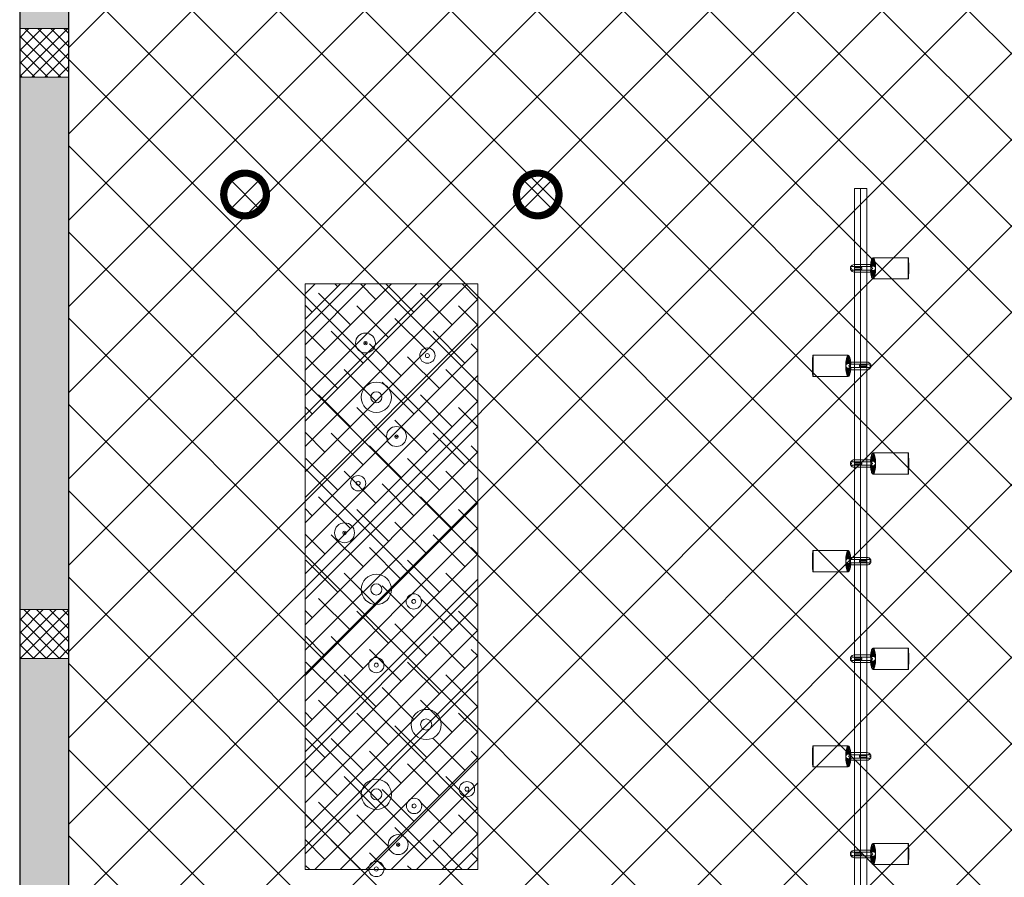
# Model space of a CAD drawing. Header units: millimetres. Extents: x -410 to 72073, y -3152 to 13830.
# Tile 23 of 92: x 0 to 4037, y 4933 to 8447. Entities that reach past the tile are written whole.
import ezdxf

# ---------------------------------------------------------------- set-up
doc = ezdxf.new("R2010")
doc.units = ezdxf.units.MM
for name, color, linetype, lineweight, true_color in [('A-CEILING-01', 7, 'Continuous', 5, 0xd56ca8), ('A-CEILING-07', 230, 'Continuous', 5, 0xff007f), ('M-MEP-ELLG-LIGHT', 5, 'Continuous', 15, 0x0000ff)]:
    doc.layers.add(name, color=color, linetype=linetype, lineweight=lineweight, true_color=true_color)
for name, color, linetype, lineweight in [('A-LIGHT', 1, 'Continuous', 5), ('A-Wall & Column', 2, 'Continuous', 0), ('ND_26_HATCH', 8, 'Continuous', 13)]:
    doc.layers.add(name, color=color, linetype=linetype, lineweight=lineweight)
doc.layers.add('RCP LAYOUT', color=9, linetype='Continuous', true_color=0x808080)
pattern_1 = [(45, (451552.75, 162145.904), (-26.5165043, 26.5165043), []), (135, (451552.75, 162145.904), (-26.5165043, -26.5165043), [])]

# ---------------------------------------------------------------- blocks, each defined once
blk = doc.blocks.new('A$C81f607aa')
at = {"layer": 'ND_26_HATCH', "lineweight": -3, "true_color": 0x808080, "transparency": 33554687}
h = blk.add_hatch(color=8, dxfattribs=at)
h.dxf.hatch_style = 1
h.paths.add_polyline_path([(-15000, 13280), (-15200, 13280), (-15200, 0), (-11010, 0), (-11010, 650), (-10810, 650), (-10810, 850), (-11210, 850), (-11210, 200), (-15000, 200), (-15000, 8735.8), (-15000, 8835.8), (-15000, 9585.8), (-15000, 9685.8), (-15000, 10435.8), (-15000, 10535.8), (-15000, 11285.8), (-15000, 11385.8), (-15000, 12135.8), (-15000, 12235.8)])
h.paths.add_polyline_path([(-15200, 11087.2), (-15000, 11087.2), (-15000, 11287.2), (-15200, 11287.2)], flags=17)
h.paths.add_polyline_path([(-15200, 8211.4), (-15000, 8211.4), (-15000, 8411.4), (-15200, 8411.4)], flags=17)
h.paths.add_polyline_path([(-15200, 5830), (-15000, 5830), (-15000, 6030), (-15200, 6030)], flags=17)
h.paths.add_polyline_path([(-15200, 3420), (-15000, 3420), (-15000, 3620), (-15200, 3620)], flags=17)
h.paths.add_polyline_path([(-15200, 0), (-15000, 0), (-15000, 200), (-15200, 200)], flags=17)
h.paths.add_polyline_path([(-13205, 0.3), (-13005, 0.3), (-13005, 200.3), (-13205, 200.3)], flags=16)
h.paths.add_polyline_path([(-11210, 0), (-11010, 0), (-11010, 200), (-11210, 200)], flags=17)
h.paths.add_polyline_path([(-11010, 650), (-10810, 650), (-10810, 850), (-11010, 850)], flags=17)
at = {"layer": 'ND_26_HATCH', "lineweight": -3, "true_color": 0x808080}
h = blk.add_hatch(dxfattribs=at)
h.set_pattern_fill('ANSI37', color=8, scale=300)
h.set_pattern_definition(pattern_1)
h.paths.add_polyline_path([(-15000, 8411.4), (-15200, 8411.4), (-15200, 8211.4), (-15000, 8211.4)])
h = blk.add_hatch(dxfattribs=at)
h.set_pattern_fill('ANSI37', color=8, scale=300)
h.set_pattern_definition(pattern_1)
h.paths.add_polyline_path([(-15000, 6030), (-15200, 6030), (-15200, 5830), (-15000, 5830)])
at = {"layer": 'A-Wall & Column', "color": 8, "lineweight": -3, "true_color": 0x808080}
for p, q in [((-15200, 13480), (-15200, 0)), ((-15000, 13480), (-15000, 200))]:
    blk.add_line(p, q, dxfattribs=at)
at = {"layer": 'A-Wall & Column', "color": 8, "true_color": 0x808080}
for points in [[(-15200, 8211.4), (-15000, 8211.4), (-15000, 8411.4), (-15200, 8411.4)], [(-15200, 5830), (-15000, 5830), (-15000, 6030), (-15200, 6030)]]:
    blk.add_lwpolyline(points, close=True, dxfattribs=at)
blk = doc.blocks.new('*U93')
at = {"lineweight": 0}
h = blk.add_hatch(dxfattribs=at)
h.set_pattern_fill('ANSI31', color=0)
h.set_pattern_definition([(45, (0, 0), (-0.08838835, 0.08838835), [])])
h.paths.add_polyline_path([(-70.7, 70.7), (-53, 53, -0.414214), (53, 53), (70.7, 70.7, 0.414214)])
h.paths.add_polyline_path([(75, 0, -0.198912), (53, -53), (70.7, -70.7, 0.198912), (100, 0, 0.198912), (70.7, 70.7), (53, 53, -0.198912)])
h.paths.add_polyline_path([(-53, -53), (-70.7, -70.7, 0.414214), (70.7, -70.7), (53, -53, -0.414214)])
h.paths.add_polyline_path([(-75, 0, -0.198912), (-53, 53), (-70.7, 70.7, 0.198912), (-100, 0, 0.198912), (-70.7, -70.7), (-53, -53, -0.198912)])
at = {"color": 0}
for p, q in [((-53, 53), (53, -53)), ((-53, -53), (53, 53))]:
    blk.add_line(p, q, dxfattribs=at)
at = {"color": 0, "lineweight": 0}
for radius in [100, 75]:
    blk.add_circle((0, 0), radius, dxfattribs=at)
blk = doc.blocks.new('A$C98a85b24')
at = {"layer": 'M-MEP-ELLG-LIGHT', "color": 8, "true_color": 0x808080}
for p in [(-3266, 7731), (-2066, 7731)]:
    blk.add_blockref('*U93', p, dxfattribs=at)
blk = doc.blocks.new('A$C668e39da')
at = {"color": 8, "true_color": 0x808080}
for centre, radius in [((1217.6, -6357.7), 40.8), ((1217.8, -6358.2), 7.36), ((1217.8, -6358.1), 2.23), ((1471.6, -6409.3), 31.3), ((1471.6, -6409.3), 8.21), ((1262.2, -6580), 62), ((1262.2, -6580), 22.8), ((1344.8, -6740.8), 40.8), ((1345, -6741.3), 7.36), ((1344.9, -6741.2), 2.23), ((1187.8, -6932.3), 31.3), ((1187.8, -6932.3), 8.21), ((1132, -7135.4), 40.8), ((1132.1, -7135.9), 7.36), ((1132.1, -7135.8), 2.23), ((1262.2, -7367.5), 62), ((1262.2, -7367.5), 22.8), ((1415.7, -7416.8), 31.3), ((1415.7, -7416.8), 8.21), ((1262.2, -7677.7), 31.3), ((1262.2, -7677.7), 8.21), ((1466.6, -7920.9), 62), ((1466.6, -7920.9), 22.8), ((1262.2, -8207), 62), ((1633.9, -8186), 31.3), ((1262.2, -8207), 22.8), ((1633.9, -8186), 8.21), ((1417.3, -8254.8), 31.3), ((1417.3, -8254.8), 8.21), ((1351.8, -8413.1), 40.8), ((1351.9, -8413.6), 7.36), ((1351.9, -8413.5), 2.23), ((1262.2, -8513.1), 31.3), ((1262.2, -8513.1), 8.21)]:
    blk.add_circle(centre, radius, dxfattribs=at)
blk = doc.blocks.new('track-L-1')
at = {"color": 8, "linetype": 'Continuous', "lineweight": 13, "true_color": 0x808080}
for p, q in [((0, 9.4), (-0.6, 43.4)), ((-0.5, 43.4), (144.7, 43.5)), ((1.8, 9.3), (1.2, 42.9)), ((-93, -5.8), (-93, 5.7)), ((-93, 1), (-89, 1)), ((-83, 6.7), (-92, 6.7)), ((-91.9, -1.2), (-91.9, 1)), ((-90.5, 6.7), (-90.5, 8.3)), ((-90.5, 8.3), (-85, 8.3)), ((-90.5, 6.9), (-85, 6.9)), ((-89, -1.2), (-89, 1)), ((-85, 6.7), (-85, 8.3)), ((-83, 6.9), (-83, 5.7)), ((-10, 6.9), (-83, 6.9)), ((-11, 15.4), (-77.5, 15.4)), ((-75.5, 2.9), (-75.5, -3.1)), ((-75.5, 2.9), (-46.4, 2.9)), ((-46.6, 2.9), (-46.6, -3.1)), ((-46.4, -3.1), (-46.4, 2.9)), ((-11, 6.9), (-11, 15.4)), ((-6.5, 6.9), (-10.8, 11.2)), ((-5.1, 8), (-10.6, 13.5)), ((-5.1, 7.9), (-10.4, 15.8)), ((-3.5, 8.8), (-10.1, 18.5)), ((-3.5, 8.8), (-9.6, 22.8)), ((-1.8, 9.3), (-9, 26)), ((-9, -6.1), (-9, 5.9)), ((-6.5, 3.9), (-9, 3.9)), ((-1.8, 9.3), (-7, 34.5)), ((0, 9.4), (-5.8, 37.6)), ((1.8, 9.3), (5.7, 35.2)), ((3.5, 8.8), (6.9, 31.2)), ((3.5, 8.8), (8.5, 22.7)), ((5.1, 8), (9, 18.9)), ((5.1, 8), (9.4, 15.5)), ((6.5, 7), (9.6, 12.4)), ((6.5, 6.9), (9.7, 10.9)), ((7.7, 5.7), (9.9, 8.3)), ((-93, -1.2), (-89, -1.2)), ((-92, -6.8), (-83, -6.8)), ((-90.5, -8.5), (-90.5, -6.8)), ((-90.5, -7.1), (-85, -7.1)), ((-90.5, -8.5), (-85, -8.5)), ((-85, -8.5), (-85, -6.8)), ((-83, -7.1), (-83, -5.8)), ((-83, -7.1), (-10, -7.1)), ((-77.5, -15.6), (-11, -15.6)), ((-75.5, -3.1), (-46.4, -3.1)), ((-11, -15.6), (-11, -7.1)), ((-6.5, -7), (-10.8, -11.3)), ((-5.1, -8.1), (-10.6, -13.6)), ((-5.1, -8.1), (-10.4, -15.9)), ((-3.5, -8.9), (-10.1, -18.6)), ((-3.5, -8.9), (-9.6, -22.9)), ((-6.5, -4.1), (-9, -4.1)), ((-1.8, -9.4), (-9, -26.1)), ((-1.8, -9.4), (-7, -34.6)), ((0, -9.6), (-5.8, -37.7)), ((0, -9.6), (-0.6, -43.6)), ((1.8, -9.4), (1.2, -43)), ((1.8, -9.4), (5.7, -35.3)), ((3.5, -8.9), (6.9, -31.3)), ((3.5, -8.9), (8.5, -22.8)), ((5.1, -8.1), (9, -19.1)), ((5.1, -8.1), (9.4, -15.6)), ((6.5, -7.1), (9.6, -12.5)), ((6.5, -7.1), (9.7, -11)), ((7.7, -5.8), (9.9, -8.4)), ((-0.5, -43.6), (144.7, -43.5))]:
    blk.add_line(p, q, dxfattribs=at)
for centre, radius, start, end in [((-92, 5.7), 1, 90.0041, 180.0041), ((-77.5, -0.1), 15.5, 90.0041, 154.188), ((-10, 5.9), 1, 0.0041, 90.0041), ((0, -0.1), 9.5, 205.0436, 154.9646), ((2, 9.9), 10.4, 214.9292, 253.0242), ((-92, -5.8), 1, 180.0041, 270.0041), ((-77.5, -0.1), 15.5, 205.8202, 270.0041), ((-10, -6.1), 1, 270.0041, 0.0041), ((2, -10), 10.4, 106.984, 145.0789)]:
    blk.add_arc(centre, radius, start, end, dxfattribs=at)
for centre, ratio, start_param, end_param in [((-0.5, -0.1), 0.243873, -1.409174, 4.550767), ((144.7, 0), 0.034014, -1.570796, 4.712389)]:
    blk.add_ellipse(centre, major_axis=(0, -43.5), ratio=ratio, start_param=start_param, end_param=end_param, dxfattribs=at)
blk = doc.blocks.new('A$Ce144d348')
at = {"layer": 'M-MEP-ELLG-LIGHT', "color": 252}
blk.add_lwpolyline([(3223, -5724), (3273, -5724), (3273, -9235), (8919.9, -9235), (13625, -4529.9), (13625, -356.4), (13675, -356.4), (13675, -4550.7), (8940.7, -9285), (3223, -9285)], close=True, dxfattribs=at)
blk.add_lwpolyline([(3248, -5724), (3248, -9260), (8930.3, -9260), (13650, -4540.3), (13650, -356.4)], dxfattribs=at)
at = {"layer": 'M-MEP-ELLG-LIGHT', "color": 1, "true_color": 0xff0000}
for p in [(3299, -6051.5), (3299, -6851.5), (3299, -7651.5), (3299, -8451.5)]:
    blk.add_blockref('track-L-1', p, dxfattribs=at)
at = {"layer": 'M-MEP-ELLG-LIGHT', "color": 1, "true_color": 0xff0000, "xscale": -1}
for p in [(3197, -6451.5), (3197, -7251.5), (3197, -8051.5)]:
    blk.add_blockref('track-L-1', p, dxfattribs=at)
blk = doc.blocks.new('A$C9bf954c9')
at = {"layer": 'A-CEILING-01', "true_color": 0x808080}
h = blk.add_hatch(dxfattribs=at)
h.set_pattern_fill('ANSI37', color=8, scale=2000)
h.set_pattern_definition([(45, (0, 0), (-176.7767, 176.7767), []), (135, (0, 0), (-176.7767, -176.7767), [])])
edge = h.paths.add_edge_path()
edge.add_line((17350, 13380), (12020, 13380))
edge.add_line((12020, 13380), (12020, 13280))
edge.add_line((12020, 13280), (11820, 13280))
edge.add_line((11820, 13280), (11820, 13380))
edge.add_line((11820, 13380), (6090, 13380))
edge.add_line((6090, 13380), (6090, 13280))
edge.add_line((6090, 13280), (5890, 13280))
edge.add_line((5890, 13280), (5890, 13380))
edge.add_line((5890, 13380), (350, 13380))
edge.add_line((350, 13380), (200, 13380))
edge.add_line((200, 13380), (200, 4520))
edge.add_line((200, 4520), (650, 4520))
edge.add_line((650, 4520), (650, 4220))
edge.add_line((650, 4220), (200, 4220))
edge.add_line((200, 4220), (200, 3270))
edge.add_line((200, 3270), (3945, 3270))
edge.add_line((3945, 3270), (3945, 3920))
edge.add_line((3945, 3920), (6135, 3920))
edge.add_line((6135, 3920), (6135, 3270))
edge.add_line((6135, 3270), (9805, 3270))
edge.add_line((9805, 3270), (9805, 3070))
edge.add_line((9805, 3070), (10125.7, 3070))
edge.add_line((10125.7, 3070), (10125.7, 3423))
edge.add_line((10125.7, 3423), (11242.1, 4539.4))
edge.add_line((11242.1, 4539.4), (10770.1, 5011.3))
edge.add_line((10770.1, 5011.3), (11904.4, 6145.6))
edge.add_line((11904.4, 6145.6), (14298.8, 8540))
edge.add_line((14298.8, 8540), (14450, 8540))
edge.add_line((14450, 8540), (14450, 9620))
edge.add_line((14450, 9620), (14450, 12330))
edge.add_arc((15200, 12330), 750, 90, 180, ccw=False)
edge.add_line((15200, 13080), (17350, 13080))
edge.add_line((17350, 13080), (17350, 13380))
h.paths.add_polyline_path([(5890.1, 11294.2), (6090.1, 11294.2), (6090.1, 11094.2), (5890.1, 11094.2)], flags=16)
h.paths.add_polyline_path([(5890.1, 9330), (6090.1, 9330), (6090.1, 9130), (5890.1, 9130)], flags=16)
h.paths.add_polyline_path([(5890, 8418.4), (6090, 8418.4), (6090, 8218.4), (5890, 8218.4)], flags=16)
h.paths.add_polyline_path([(5890, 6030), (6090, 6030), (6090, 5830), (5890, 5830)], flags=16)
h.paths.add_polyline_path([(11820, 8418.4), (12020, 8418.4), (12020, 8218.4), (11820, 8218.4)], flags=16)
h.paths.add_polyline_path([(11820, 9330), (12020, 9330), (12020, 9130), (11820, 9130)], flags=16)
h.paths.add_polyline_path([(11820.1, 11294.2), (12020.1, 11294.2), (12020.1, 11094.2), (11820.1, 11094.2)], flags=16)
at = {"layer": 'A-CEILING-07', "true_color": 0x808080}
h = blk.add_hatch(dxfattribs=at)
h.set_pattern_fill('ANSI38', color=8, scale=590)
h.set_pattern_definition([(45, (0, 0), (-52.1491, 52.1491), []), (135, (0, 0), (-156.4474, 52.1491), [184.375, -110.625])])
h.paths.add_polyline_path([(1170.4, 7364.5), (1878.3, 7364.5), (1878.3, 4964.7), (1170.4, 4964.7)])
at = {"layer": 'A-CEILING-01', "color": 8, "true_color": 0x808080}
blk.add_lwpolyline([(11820, 13380), (6090, 13380), (6090, 13280), (5890, 13280), (5890, 13380), (350, 13380), (200, 13380), (200, 4520), (650, 4520), (650, 4220), (200, 4220), (200, 3270), (3945, 3270), (3945, 3920), (6135, 3920), (6135, 3270), (9805, 3270), (9805, 3070), (10125.7, 3070), (10125.7, 3423), (11240.4, 4537.7)], dxfattribs=at)
at = {"layer": 'A-CEILING-07', "color": 8, "lineweight": 0, "true_color": 0x808080}
blk.add_lwpolyline([(1170.4, 7364.5), (1878.3, 7364.5), (1878.3, 4964.7), (1170.4, 4964.7)], close=True, dxfattribs=at)
at = {"color": 8, "true_color": 0x808080}
blk.add_blockref('A$C81f607aa', (15200, 0), dxfattribs=at)
at = {"layer": 'A-LIGHT', "color": 8, "true_color": 0x808080}
for name, p in [('A$C98a85b24', (4190, 0)), ('A$Ce144d348', (200, 13480)), ('A$C668e39da', (200, 13480))]:
    blk.add_blockref(name, p, dxfattribs=at)
blk = doc.blocks.new('A$C256bf26b')
blk.add_blockref('A$C9bf954c9', (0, 0))

msp = doc.modelspace()

# ---------------------------------------------------------------- block references
at = {"layer": 'RCP LAYOUT'}
msp.add_blockref('A$C256bf26b', (0, 0), dxfattribs=at)

doc.saveas('drawing.dxf')
